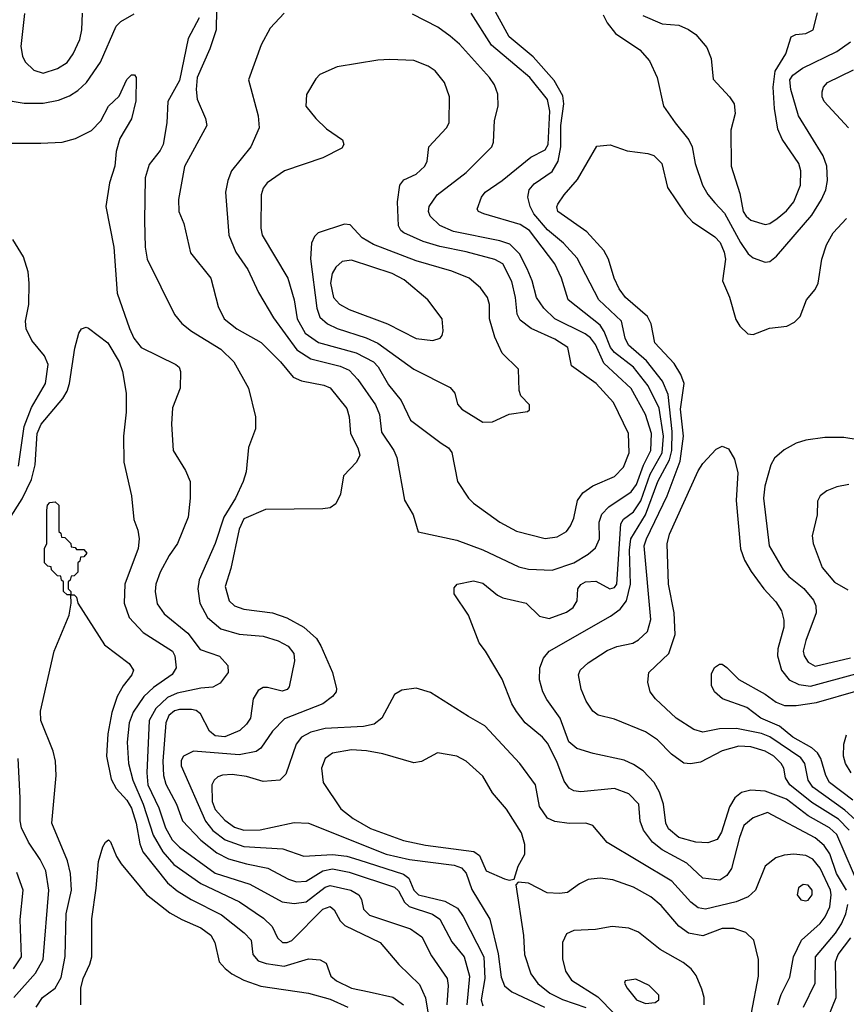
# Model space of a CAD drawing. Extents: x 997026 to 1115308, y 536381 to 619039.
# Tile 73 of 256: x 1039387 to 1042845, y 553807 to 557927. Entities that reach past the tile are written whole.
import ezdxf

# ---------------------------------------------------------------- set-up
doc = ezdxf.new("R2010")
doc.units = 0

msp = doc.modelspace()

# ---------------------------------------------------------------- linework, layer by layer
at = {"layer": '0CON20XD'}
for points in [[(1042910.6, 554275), (1042805, 554517.1), (1042775.3, 554545), (1042685.5, 554595.5), (1042595, 554665.2), (1042505, 554699.2), (1042445, 554702.4), (1042407.1, 554692.9), (1042378.7, 554671.3), (1042356.6, 554633.4), (1042323.1, 554526.9), (1042305, 554496.5), (1042265, 554482.9), (1042215, 554485.2), (1042145, 554505.6), (1042101.7, 554541.7), (1042089.5, 554565), (1042080.2, 554645), (1042063.7, 554695), (1042040.9, 554735), (1041995, 554783.3), (1041955, 554810.4), (1041915, 554828), (1041785.9, 554855.9), (1041717.3, 554877.3), (1041684.8, 554904.8), (1041647.6, 555005), (1041592, 555082), (1041575.4, 555115), (1041561.5, 555165), (1041562.3, 555215), (1041577.5, 555255), (1041601.9, 555285), (1041858.9, 555431.1), (1041899.1, 555460.9), (1041924.8, 555495.2), (1041942.2, 555565), (1041937.7, 555707.7), (1041943.7, 555755), (1042004.4, 555855.6), (1042056.7, 555995), (1042104.6, 556085.4), (1042114.9, 556125.1), (1042116.7, 556203.3), (1042099.2, 556359.2), (1042075.6, 556415), (1042009.1, 556499.1), (1041933.9, 556565), (1041919.5, 556595), (1041904.2, 556665), (1041809.2, 556755), (1041718.9, 556928.9), (1041662.2, 556992.2), (1041595, 557047.6), (1041537.5, 557115), (1041522.9, 557145), (1041513.1, 557185), (1041517.8, 557215), (1041539.6, 557240.4), (1041615, 557292.1), (1041639.8, 557335), (1041651.1, 557395), (1041650.1, 557485), (1041663, 557575), (1041658.4, 557608.4), (1041622.9, 557672.9), (1041535, 557771.2), (1041433.8, 557855), (1041360.5, 557990.5)], [(1039118, 557938), (1039175, 557926.5), (1039205, 557912.2), (1039230.4, 557880.4), (1039245.6, 557835.6), (1039255.2, 557764.8), (1039248.9, 557685), (1039258, 557658), (1039275, 557635.6), (1039315, 557603.8), (1039355, 557586.2), (1039405, 557577.6), (1039485, 557578.2), (1039549.4, 557590.6), (1039595, 557609.1), (1039629.3, 557630.7), (1039665.9, 557664.1), (1039725, 557748.9), (1039789.7, 557900.3), (1039810.3, 557919.7), (1039865, 557951.5)], [(1039407.4, 557952.6), (1039391.9, 557815), (1039398.1, 557775), (1039409.3, 557750.7), (1039446.3, 557716.3), (1039485, 557703.5), (1039545, 557722.5), (1039585, 557747.8), (1039610.5, 557785), (1039638.8, 557845), (1039647.1, 557885), (1039650, 557955)], [(1040210.2, 557969.8), (1040208.2, 557885), (1040181.8, 557805), (1040128.8, 557685), (1040125.4, 557635), (1040128.5, 557595), (1040164.4, 557514.4), (1040170, 557485), (1040076.6, 557313.4), (1040050.5, 557175), (1040052.7, 557125), (1040073.1, 557075), (1040101.3, 556951.3), (1040186.7, 556845), (1040217.6, 556727.6), (1040241.5, 556675), (1040295, 556633.2), (1040396.5, 556576.5), (1040477.9, 556495), (1040530.9, 556430.9), (1040565.3, 556415.3), (1040658.5, 556398.5), (1040685, 556386.4), (1040755, 556300), (1040765.4, 556265.4), (1040770.5, 556195), (1040801.9, 556135), (1040809.2, 556105), (1040796, 556075), (1040740.9, 556019.1), (1040728.3, 555941.7), (1040709.1, 555900.9), (1040685, 555884.2), (1040655, 555880), (1040415, 555878.1), (1040325, 555838.2), (1040304.7, 555794.7), (1040269.9, 555630.1), (1040246.4, 555555), (1040263.1, 555495), (1040285.8, 555475), (1040325, 555461.1), (1040445, 555445.3), (1040504.2, 555424.2), (1040575, 555384.5), (1040627.8, 555337.8), (1040647.2, 555307.2), (1040695.4, 555195.4), (1040712.3, 555127.7), (1040710.8, 555115), (1040695.8, 555095), (1040655, 555064), (1040495, 555000.9), (1040445, 554950.4), (1040395, 554878.1), (1040376, 554865), (1040305, 554851.1), (1040113.9, 554866.1), (1040071.5, 554845), (1040062.4, 554827.6), (1040062.7, 554805), (1040163.5, 554573.5), (1040194.3, 554534.3), (1040245.8, 554495.8), (1040325, 554467.8), (1040487.7, 554457.7), (1040575, 554427.1), (1040695, 554433.9), (1040755, 554426.8), (1040805, 554411.2), (1040991.8, 554351.8), (1041014.5, 554334.5), (1041035.2, 554285), (1041055, 554265.7), (1041165, 554238.8), (1041218.7, 554208.7), (1041242.7, 554175), (1041328.1, 554005), (1041332.5, 553915), (1041317.8, 553825), (1041325, 553801.1)], [(1040493.8, 557955), (1040435, 557891.2), (1040397.4, 557822.6), (1040344.5, 557675), (1040384.7, 557524.7), (1040388.8, 557475), (1040354.2, 557395.8), (1040272.9, 557295), (1040256.9, 557255), (1040248.2, 557205), (1040262.1, 557025), (1040291.5, 556955), (1040341.3, 556881.3), (1040386.2, 556785), (1040449.1, 556679.1), (1040546.4, 556546.4), (1040605, 556507.6), (1040726.8, 556476.8), (1040765, 556460.9), (1040801.7, 556421.7), (1040874.7, 556315), (1040892, 556275), (1040901, 556201), (1040951.3, 556125), (1040963.9, 556095), (1040996.7, 555916.7), (1041033.3, 555855), (1041054, 555784), (1041215, 555748.7), (1041325, 555708.4), (1041425, 555660.7), (1041475, 555637.8), (1041515, 555628), (1041615, 555624.2)], [(1041615, 555624.2), (1041705, 555654.2), (1041765, 555690.7), (1041795, 555717.5), (1041812.9, 555755), (1041811.3, 555825), (1041822.3, 555857.7), (1041851, 555889), (1041945, 555951.6), (1041967.3, 555982.7), (1041996.9, 556063.1), (1042027.8, 556125), (1042029.3, 556195), (1042004.8, 556275), (1041945, 556383.3), (1041830.3, 556490.3), (1041795, 556568), (1041775, 556596.1), (1041752.6, 556612.6), (1041625.4, 556675), (1041579.7, 556719.7), (1041548.8, 556765), (1041530.3, 556835), (1041509.8, 556885), (1041478.1, 556948.1), (1041437.3, 556987.3), (1041395, 557001.3), (1041201.4, 557041.4), (1041145, 557066), (1041103.3, 557105), (1041096.5, 557125), (1041100, 557145), (1041132.9, 557195), (1041255, 557288.2), (1041361.8, 557395), (1041369.5, 557415), (1041373.8, 557505), (1041388.5, 557565), (1041386.5, 557615), (1041372.5, 557655), (1041352.9, 557685), (1041226.2, 557825), (1041188.3, 557858.3), (1041135.8, 557895.8), (1041029.9, 557949.9)], [(1042845.2, 554285), (1042804.5, 554355), (1042776.4, 554436.4), (1042751.8, 554471.8), (1042715, 554503), (1042515, 554609.2), (1042455, 554587.8), (1042416.5, 554555), (1042397.6, 554505), (1042365, 554375.7), (1042345, 554345.5), (1042315.8, 554325.8), (1042245, 554334.5), (1042177.8, 554397.8), (1042075, 554452.7), (1042034.8, 554484.8), (1041996.5, 554535), (1041983.2, 554573.2), (1041977.1, 554645), (1041935, 554687.3), (1041875, 554709.6), (1041735, 554696.2), (1041705, 554700.4), (1041685, 554711.5), (1041665, 554740.6), (1041633.5, 554823.5), (1041595, 554899.5), (1041574.3, 554924.3), (1041500.9, 554985), (1041465, 555032.9), (1041446.2, 555065), (1041405, 555168), (1041336, 555285), (1041308.9, 555318.9), (1041264, 555435), (1041203.8, 555525), (1041205, 555550), (1041217.5, 555565), (1041285, 555578.5), (1041325, 555569.5), (1041385, 555519.2), (1041407.4, 555507.4), (1041505, 555485.5), (1041561.3, 555431.3), (1041601.2, 555421.2), (1041675, 555448.2), (1041702.6, 555467.4), (1041718.5, 555495), (1041721.5, 555545), (1041735, 555563.5), (1041754.4, 555575), (1041797.4, 555577.4), (1041855, 555546), (1041875, 555550.7), (1041885, 555564.5), (1041902, 555818), (1041913.3, 555836.7), (1041955, 555868), (1041985, 555914.2), (1042025.1, 556024.9), (1042075, 556114.7), (1042080.1, 556185), (1042061.6, 556301.6), (1042015.5, 556395), (1041955, 556472.5), (1041874.5, 556534.5), (1041858.9, 556555), (1041832.3, 556622.3), (1041815, 556648.6), (1041681.1, 556755), (1041653.6, 556845), (1041625.3, 556905), (1041519, 557045), (1041480.2, 557070.2), (1041328.8, 557115), (1041306.7, 557125), (1041300, 557135), (1041318.6, 557185), (1041334.2, 557205), (1041405, 557253.8), (1041525, 557351.8), (1041585, 557383.1), (1041597.3, 557405), (1041604.8, 557545), (1041595, 557593.3), (1041521.4, 557685), (1041458.6, 557738.6), (1041360.1, 557820.1), (1041275.3, 557955)], [(1041827.9, 557947.9), (1041844.8, 557914.8), (1041879.8, 557869.8), (1041981.3, 557801.3), (1042021.8, 557755), (1042053.8, 557685), (1042080.5, 557565), (1042128.5, 557495), (1042186.8, 557425), (1042200, 557395), (1042212.7, 557325), (1042242.7, 557235), (1042265, 557195.5), (1042295, 557161.5), (1042335, 557117.5), (1042402.2, 556995), (1042435, 556947.1), (1042455, 556930.8), (1042505, 556912.5), (1042525, 556915.4), (1042552.8, 556937.2), (1042700.1, 557109.9), (1042741.6, 557175), (1042758.8, 557215), (1042765.9, 557255), (1042764.1, 557315), (1042747.7, 557357.7), (1042645.3, 557525), (1042612.6, 557635), (1042608.1, 557675), (1042620.8, 557695), (1042662, 557725), (1042805, 557794.2), (1042862.3, 557835)], [(1041994.2, 557945), (1042075, 557910.6), (1042144.3, 557904.3), (1042185, 557885.8), (1042216, 557865), (1042261.3, 557811.3), (1042279.2, 557765), (1042288.3, 557678.3), (1042356.2, 557605), (1042376.2, 557575), (1042380, 557535), (1042361.4, 557465), (1042362.9, 557315), (1042399.8, 557199.8), (1042413.8, 557125), (1042425.4, 557105), (1042445, 557088), (1042505, 557070), (1042525, 557074), (1042556.2, 557095), (1042595, 557126.9), (1042625, 557164.6), (1042652.7, 557235), (1042654.7, 557294.7), (1042646.5, 557325), (1042577, 557427), (1042559, 557469), (1042544.8, 557555), (1042539.5, 557645), (1042547.8, 557712.2), (1042592.7, 557785), (1042614.4, 557855.6), (1042634.4, 557865.6), (1042675, 557869.2), (1042706, 557885), (1042723.9, 557956.1)], [(1040137.9, 557935), (1040092, 557848), (1040055, 557673.5), (1040006.7, 557585), (1040001.9, 557495), (1039986.6, 557405), (1039975, 557380), (1039929, 557321), (1039911.9, 557265), (1039909.4, 557085), (1039912.1, 556975), (1039920, 556925), (1040034, 556694), (1040065, 556655.6), (1040105, 556623.8), (1040228.5, 556548.5), (1040282.2, 556495), (1040343.5, 556385), (1040372.9, 556265), (1040372.9, 556215), (1040343.4, 556136.6), (1040333.8, 556035), (1040322.3, 555995), (1040289.8, 555925), (1040241.2, 555845), (1040205, 555735.7), (1040137, 555583), (1040131.4, 555545), (1040140.5, 555485), (1040172.1, 555425), (1040227.6, 555377.6), (1040305, 555355.7), (1040405, 555347.7), (1040468.1, 555328.1), (1040509.6, 555305), (1040534, 555275), (1040536, 555244), (1040514, 555135), (1040505, 555124.2), (1040485, 555117.1), (1040423.1, 555133.1), (1040405, 555132), (1040385, 555120.8), (1040363.4, 555085), (1040351.6, 555005), (1040335, 554978.8), (1040307.2, 554952.8), (1040245, 554925.8), (1040205, 554930), (1040180.3, 554950.3), (1040142.7, 555022.7), (1040125, 555036.5), (1040105, 555041.3), (1040055, 555041.2), (1040035, 555035.2), (1040011.2, 555015), (1039998.1, 554985), (1039985.5, 554825), (1039988, 554765), (1039997.6, 554727.6), (1040042, 554645), (1040067.2, 554575), (1040145, 554493.9), (1040210.8, 554440.8), (1040260, 554415), (1040335, 554395.2), (1040425, 554376.1), (1040510.7, 554330.7), (1040545, 554319.5), (1040585, 554322), (1040655, 554365.2), (1040695, 554373.6), (1040765, 554359.8), (1040955, 554297.6), (1040971.6, 554281.6), (1040996.5, 554235), (1041016.1, 554216.1), (1041113.9, 554183.9), (1041145, 554163.3), (1041195, 554068.5), (1041246.1, 554005), (1041269, 553925), (1041257, 553805)], [(1041585, 555756.4), (1041635, 555762.5), (1041674.6, 555785.4), (1041691.3, 555808.7), (1041705, 555841.2), (1041720.4, 555915), (1041743, 555947), (1041785, 555977.1), (1041875, 556016.2), (1041912.3, 556055), (1041936.6, 556115), (1041933.8, 556195), (1041871.1, 556325), (1041798.2, 556405), (1041695, 556479.4), (1041680, 556555), (1041625, 556590.2), (1041526.5, 556635), (1041480.4, 556670.4), (1041468.4, 556695), (1041461.6, 556765), (1041445, 556831.9), (1041407.3, 556905), (1041375, 556924.2), (1041255, 556955.6), (1041145, 556977.5), (1041075, 556998.9), (1040994.4, 557035), (1040980.6, 557045), (1040971.1, 557065), (1040967.1, 557165), (1040977.5, 557235), (1040993.2, 557256.8), (1041045, 557281.5), (1041081.9, 557315), (1041091.9, 557335), (1041098.1, 557395), (1041172.2, 557475), (1041183.7, 557496.3), (1041184.3, 557605), (1041164.3, 557665), (1041125, 557713.1), (1041095, 557733.3), (1041035, 557756.7), (1040935, 557760.6), (1040885, 557757.8), (1040715, 557730), (1040642.1, 557697.9), (1040625, 557680), (1040586.1, 557613.9), (1040584, 557565), (1040625, 557513.8), (1040670.3, 557470.3), (1040736.7, 557425), (1040743.3, 557405), (1040735, 557390), (1040655, 557349.2), (1040495, 557294.4), (1040421.9, 557245), (1040405, 557222), (1040396.4, 557195), (1040395.4, 557055), (1040401.2, 557025), (1040508.2, 556845), (1040534.7, 556754.7), (1040547.7, 556675), (1040581.4, 556615), (1040636.1, 556576.1), (1040795, 556532.6), (1040866.6, 556495), (1040885.8, 556475), (1040929, 556399), (1040983.3, 556333.3), (1041021.7, 556251.7), (1041150, 556155), (1041181.2, 556135), (1041195, 556116.7), (1041218.6, 555995), (1041264.3, 555925), (1041285, 555904.3), (1041395, 555824.5), (1041465, 555787.5), (1041585, 555756.4)], [(1039325, 557410), (1039475, 557410), (1039565, 557414.3), (1039620.3, 557429.7), (1039686.9, 557463.1), (1039726.6, 557503.4), (1039758, 557565), (1039802.5, 557607.5), (1039835, 557676.7), (1039855, 557696.7), (1039866.4, 557696.4), (1039873.3, 557685), (1039872.7, 557587.3), (1039855, 557512.5), (1039805, 557430), (1039790.8, 557375), (1039784.3, 557315), (1039762.9, 557245), (1039746.9, 557145), (1039780.6, 556975), (1039795, 556782.5), (1039845.4, 556635), (1039864.7, 556594.7), (1039894.4, 556555), (1040040, 556485), (1040053.2, 556473.2), (1040060, 556455), (1040057.5, 556385), (1040026.3, 556303.7), (1040021.5, 556235), (1040028.6, 556125), (1040080.3, 556040.3), (1040099.2, 555995), (1040100, 555925), (1040091.9, 555845), (1040047.5, 555735), (1040012.1, 555685), (1039973.8, 555615), (1039956.2, 555565), (1039953.8, 555535), (1039962.4, 555482.4), (1039991, 555441), (1040090, 555360), (1040141.5, 555291.5), (1040223.2, 555263.2), (1040258, 555225), (1040259.4, 555195), (1040225, 555151.4), (1040195, 555134.4), (1040145, 555129.6), (1040045, 555108.9), (1040005, 555090.2), (1039956.4, 555045), (1039928.9, 554995), (1039918.4, 554775), (1039922.3, 554725), (1039968.7, 554628.7), (1039996.6, 554545), (1040025, 554495.3), (1040055, 554464.2), (1040205, 554356), (1040349.5, 554309.5), (1040485, 554235.7), (1040535, 554228.4), (1040585, 554236.3), (1040665, 554296.7), (1040685, 554304.4), (1040771.4, 554285), (1040805.5, 554265), (1040816.5, 554245), (1040824.5, 554205), (1040849.6, 554179.6), (1041022.1, 554122.1), (1041069.7, 554089.7), (1041109.2, 554009.2), (1041174.6, 553915), (1041178.7, 553885), (1041173.2, 553805)], [(1042854.4, 557475), (1042752.2, 557585), (1042743.5, 557605), (1042744.4, 557625), (1042750, 557645), (1042765.7, 557665), (1042875, 557717.7)], [(1042856.7, 554535), (1042812.2, 554582.2), (1042701, 554651), (1042609.2, 554725), (1042591.2, 554755), (1042583.3, 554795), (1042572.7, 554815), (1042541.8, 554845), (1042505, 554866.3), (1042445, 554884.8), (1042395, 554886.6), (1042325, 554867.6), (1042235, 554820.5), (1042192.7, 554812.7), (1042165, 554815.7), (1042114.2, 554854.2), (1042055, 554913.6), (1042005, 554946.9), (1041875, 555000.5), (1041806.3, 555016.3), (1041785, 555034.3), (1041756, 555076), (1041735.4, 555125), (1041724.5, 555185), (1041730.9, 555205), (1041764.8, 555235.2), (1041845, 555287.7), (1041885, 555304.6), (1041951.3, 555318.7), (1041975, 555331.5), (1042012.6, 555367.4), (1042027.1, 555417.1), (1041999.8, 555725), (1042008.4, 555755), (1042095.1, 555934.9), (1042150.5, 556079.5), (1042164.5, 556185), (1042151.9, 556298.1), (1042167.1, 556405), (1042152.9, 556442.9), (1042125, 556489.1), (1042043.8, 556575), (1042028.2, 556655), (1042013.2, 556685), (1041920.9, 556765), (1041895, 556800.6), (1041874.1, 556845), (1041850, 556925), (1041830.9, 556960.9), (1041760, 557040), (1041638.1, 557125), (1041634.3, 557144.3), (1041638.6, 557155), (1041664.4, 557195), (1041720.9, 557259.1), (1041801.7, 557398.3), (1041856.4, 557403.6), (1041928, 557378), (1042015, 557367.5), (1042039.1, 557359.1), (1042072.7, 557325), (1042097.5, 557225), (1042172.8, 557112.8), (1042201.7, 557081.7), (1042295, 557018.5), (1042316.7, 556995), (1042334.7, 556955), (1042340, 556925), (1042326.4, 556835), (1042356.4, 556766.4), (1042383.1, 556673.1), (1042399.2, 556645), (1042432.4, 556612.4), (1042455, 556610), (1042473.1, 556616.9), (1042523.4, 556636.6), (1042595.5, 556644.5), (1042628, 556662), (1042652.5, 556685), (1042678, 556755), (1042715, 556798.8), (1042727.1, 556825), (1042742.2, 556925), (1042762.5, 556985), (1042789.5, 557035), (1042845.5, 557095)], [(1041325, 556242.9), (1041365, 556244), (1041435, 556276.7), (1041511.7, 556288.3), (1041520, 556295), (1041520, 556315), (1041483.9, 556353.9), (1041476.7, 556375), (1041473.3, 556465), (1041405, 556531.4), (1041375, 556599.4), (1041352.3, 556675), (1041352.3, 556735), (1041344.5, 556765), (1041314.4, 556805), (1041266.9, 556845), (1041194.8, 556874.8), (1041045, 556918.8), (1040867.2, 556987.2), (1040818.9, 557015), (1040768.8, 557068.8), (1040745, 557071.8), (1040636, 557035), (1040620.4, 557019.6), (1040607.5, 556992.5), (1040603.6, 556926.4), (1040629.4, 556719.4), (1040642.5, 556682.5), (1040673.8, 556655), (1040714.8, 556634.8), (1040836.6, 556596.6), (1040885, 556574.3), (1041035, 556464.7), (1041188.3, 556388.3), (1041207.1, 556365), (1041218.7, 556318.7), (1041237, 556297), (1041325, 556242.9)], [(1039381.3, 556058.7), (1039405.2, 556225), (1039436.2, 556303.8), (1039494.2, 556405), (1039505.3, 556485), (1039491, 556521), (1039436.9, 556585), (1039413.1, 556633.1), (1039410.9, 556665), (1039424.7, 556735.3), (1039426.8, 556825), (1039421.7, 556871.7), (1039402.7, 556935), (1039357.3, 557007.3)], [(1041115, 556584.2), (1041146.1, 556593.9), (1041153.9, 556606.1), (1041158.8, 556625), (1041154, 556675), (1041094.3, 556755), (1040995, 556838.2), (1040945, 556864.7), (1040775, 556921.5), (1040736, 556915), (1040708.8, 556891.2), (1040693.3, 556865), (1040687.6, 556825), (1040699.2, 556765), (1040725, 556737.5), (1040765, 556714.1), (1040925.2, 556655.2), (1041045, 556592.5), (1041115, 556584.2)], [(1039341.5, 555835), (1039397.3, 555922.7), (1039436.5, 556003.5), (1039451, 556065), (1039460.2, 556195), (1039475.9, 556234.1), (1039567.4, 556342.6), (1039585, 556373.3), (1039594.8, 556405.2), (1039616.9, 556553.1), (1039634.5, 556615.5), (1039645.8, 556634.2), (1039665, 556640), (1039675, 556635.8), (1039755, 556574.5), (1039802.4, 556495), (1039816.7, 556455), (1039831.5, 556365), (1039831.5, 556285), (1039820.5, 556185), (1039821.8, 556075), (1039854.5, 555935), (1039864.4, 555835.6), (1039880.8, 555790.8), (1039886, 555755), (1039881.8, 555715), (1039825.9, 555565), (1039823.5, 555485), (1039844.6, 555425), (1039902.9, 555362.9), (1040025.4, 555285), (1040035.9, 555265), (1040041.3, 555215), (1040025, 555187.3), (1039947, 555133), (1039905.4, 555094.6), (1039860.9, 555029.1), (1039844, 554985), (1039836.5, 554903.5), (1039841.6, 554815), (1039860.5, 554745), (1039903.4, 554645), (1039944.7, 554514.7), (1039984.9, 554444.9), (1040032.1, 554392.1), (1040145, 554312.7), (1040306.1, 554236.1), (1040407.2, 554167.2), (1040442.8, 554132.8), (1040464.6, 554085.4), (1040485.8, 554065.8), (1040505, 554065.3), (1040525, 554073.6), (1040654.7, 554205), (1040685, 554216.7), (1040701.9, 554201.9), (1040726.9, 554156.9), (1040746.3, 554136.3), (1040894.4, 554065), (1040973, 553973), (1041059.7, 553889.7), (1041084.2, 553834.2), (1041103.8, 553715)], [(1042895, 556169.2), (1042835, 556178.9), (1042755, 556178.5), (1042675, 556167.8), (1042634.6, 556155.4), (1042585, 556127.8), (1042545, 556092.5), (1042529.5, 556065), (1042504, 555975), (1042497.9, 555925), (1042522.3, 555725), (1042580.4, 555625), (1042605, 555597.5), (1042667.3, 555547.3), (1042707.7, 555497.7), (1042717.9, 555475), (1042719.1, 555445), (1042675, 555329.2), (1042664.2, 555285), (1042668.4, 555265), (1042685, 555238.9), (1042715, 555222.3), (1042862.9, 555257.1)], [(1042898.7, 554565), (1042839, 554619), (1042705.2, 554715), (1042686, 554745), (1042671.5, 554815), (1042655, 554837.7), (1042525, 554925.8), (1042489.9, 554939.9), (1042385, 554961), (1042315, 554959.6), (1042245, 554946.4), (1042206.9, 554956.9), (1042133.5, 555005), (1042046.7, 555085), (1042024.4, 555115), (1042014.4, 555155), (1042018.6, 555195), (1042102.5, 555275), (1042129.2, 555355), (1042124.8, 555445), (1042100.8, 555565), (1042095.8, 555734.2), (1042105.6, 555774.4), (1042225, 556038.9), (1042245, 556070.6), (1042300.6, 556129.4), (1042325, 556142.5), (1042352.1, 556132.1), (1042377.6, 556087.6), (1042390.7, 556030.7), (1042384.8, 555915), (1042402.3, 555712.3), (1042419.4, 555665), (1042447.5, 555617.5), (1042499.3, 555545), (1042550.5, 555490.5), (1042573.7, 555453.7), (1042584, 555415), (1042583.4, 555385), (1042558.8, 555295), (1042557.2, 555265), (1042573.3, 555205), (1042606.2, 555165), (1042645.7, 555145), (1042695, 555138.8), (1042885, 555190.3)], [(1042855, 555981.8), (1042805, 555973.1), (1042763.7, 555956.3), (1042736, 555935), (1042725, 555912.5), (1042722.5, 555855), (1042702.6, 555767.4), (1042706.5, 555735), (1042744.2, 555635), (1042795, 555573.9), (1042851.3, 555541.3)], [(1039455.4, 553795), (1039482.7, 553835), (1039535.3, 553874.7), (1039560.8, 553919.2), (1039577, 554007), (1039580.8, 554185), (1039603.5, 554285), (1039599.4, 554355), (1039587.2, 554407.2), (1039521.5, 554565), (1039539.5, 554765), (1039536.4, 554825), (1039526, 554866), (1039475.6, 554995), (1039473.4, 555033.4), (1039531.1, 555285), (1039593.3, 555435), (1039602.5, 555485), (1039600, 555520), (1039585, 555520), (1039570, 555535), (1039570, 555575), (1039561.7, 555581.7), (1039558.3, 555598.3), (1039545, 555600), (1039520, 555625), (1039518.3, 555638.3), (1039505, 555640), (1039490, 555655), (1039490, 555715), (1039500, 555735), (1039500, 555875), (1039502.5, 555895), (1039513, 555907), (1039535, 555910), (1039550, 555895), (1039550, 555785), (1039558.3, 555778.3), (1039561.7, 555761.7), (1039575, 555760), (1039588.3, 555748.3), (1039600, 555735), (1039601.7, 555721.7), (1039618.3, 555718.3), (1039625, 555710), (1039655, 555710), (1039667.5, 555695), (1039655, 555680), (1039641.7, 555678.3), (1039638.3, 555661.7), (1039630, 555655), (1039630, 555615), (1039615, 555600), (1039601.7, 555598.3), (1039598.3, 555581.7), (1039590, 555575), (1039590, 555545), (1039600, 555535), (1039600, 555520), (1039615, 555520), (1039625, 555510), (1039630, 555485), (1039741.1, 555311.1), (1039845, 555232.9), (1039862.2, 555205), (1039856.4, 555185), (1039819.9, 555140.1), (1039794.8, 555095.2), (1039771.7, 555028.3), (1039755, 554938.8), (1039750.3, 554845), (1039768.8, 554748.8), (1039789.8, 554709.8), (1039835, 554661.6), (1039855, 554627.9), (1039874.3, 554565), (1039888.6, 554478.6), (1039901.6, 554445), (1040005.3, 554315), (1040045, 554282.1), (1040104.6, 554245), (1040230.7, 554180.7), (1040326.3, 554106.3), (1040355.5, 554075), (1040361.5, 554015), (1040385, 553988.9), (1040417.4, 553977.4), (1040492.8, 553967.2), (1040595, 553996.7), (1040643.4, 553993.4), (1040669.1, 553979.1), (1040688.9, 553925), (1040711.9, 553905), (1040775, 553873.8), (1040848.8, 553858.8), (1040947.2, 553837.2), (1040992.7, 553805)], [(1042871.8, 554661.8), (1042774.9, 554734.9), (1042759.2, 554765), (1042738.9, 554835), (1042725, 554858.6), (1042700.1, 554880.1), (1042620.7, 554925), (1042565, 554970.7), (1042487.8, 555005), (1042428.9, 555048.9), (1042326.7, 555085), (1042293.3, 555115), (1042280.7, 555140.7), (1042280.7, 555189.3), (1042294.1, 555215.9), (1042315, 555230), (1042325, 555230), (1042345, 555216.7), (1042395.9, 555165.9), (1042505, 555104.4), (1042551, 555071), (1042587, 555057), (1042635, 555057), (1042720.5, 555069.5), (1042895, 555119.6)], [(1042558.5, 553805), (1042571.8, 553848.2), (1042609, 553921), (1042624.1, 554005.9), (1042657.3, 554075), (1042735, 554144.7), (1042757.1, 554172.9), (1042775.6, 554215), (1042782.1, 554265), (1042778.4, 554285), (1042736.1, 554376.1), (1042704.9, 554414.9), (1042675, 554429.5), (1042625, 554434.7), (1042585, 554430.9), (1042550.3, 554419.7), (1042505.5, 554385), (1042464.6, 554285), (1042435, 554256.7), (1042384.5, 554235.5), (1042255.3, 554205.3), (1042225, 554210.2), (1042194.1, 554235), (1042115, 554321.6), (1041844.7, 554484.7), (1041785, 554555.4), (1041755.3, 554565.3), (1041685, 554562.9), (1041625, 554571.5), (1041595, 554585.4), (1041561, 554635), (1041544.5, 554725), (1041479.5, 554815), (1041332, 554972), (1041265, 555011.1), (1041105, 555111.4), (1041045, 555129.4), (1040985, 555121.4), (1040955, 555103.1), (1040901.4, 555005), (1040870.3, 554979.7), (1040825, 554969.3), (1040665, 554960.6), (1040605, 554946.2), (1040565, 554925.3), (1040542.8, 554895), (1040500.4, 554769.6), (1040475, 554745.5), (1040405, 554739.2), (1040335, 554760.7), (1040275, 554768.1), (1040235, 554766.4), (1040215, 554758.5), (1040200.4, 554745), (1040191.1, 554725), (1040192.5, 554655), (1040205, 554621.9), (1040245, 554577.3), (1040285, 554548.8), (1040325, 554535.9), (1040393.4, 554536.6), (1040445, 554548.1), (1040535, 554567.5), (1040595, 554565.4), (1040920, 554435), (1041017.4, 554412.6), (1041205, 554388.6), (1041235, 554378), (1041255, 554355.4), (1041277.9, 554287.9), (1041353.5, 554163.5), (1041388.3, 554018.3), (1041400.5, 553920.5), (1041415, 553884.5), (1041445, 553859.1), (1041582.2, 553795)], [(1042865, 554775.6), (1042842.3, 554815), (1042833.8, 554845), (1042834.5, 554895), (1042845.5, 554935)], [(1041435, 554326.7), (1041455, 554330), (1041472, 554385), (1041500.6, 554435), (1041499.5, 554475), (1041485.6, 554525), (1041423.8, 554623.8), (1041365, 554692.5), (1041325, 554761.4), (1041254.5, 554824.5), (1041215, 554845.6), (1041135, 554858.8), (1041067.6, 554822.4), (1041035, 554816.9), (1040905.5, 554855.5), (1040838.3, 554868.3), (1040775, 554871.8), (1040695, 554857.9), (1040664.5, 554835), (1040649.6, 554795), (1040656.5, 554735), (1040730.4, 554625), (1040782.5, 554585), (1040855, 554543.2), (1040992.5, 554492.5), (1041085, 554472.6), (1041286, 554446), (1041310, 554430), (1041338, 554365), (1041415, 554332.5), (1041435, 554326.7)], [(1039361.7, 553835), (1039452.2, 553937.8), (1039484.3, 553995), (1039509.1, 554285), (1039496.2, 554365), (1039472.3, 554412.3), (1039423.4, 554485), (1039394.7, 554545), (1039388.8, 554575), (1039388.9, 554671.1), (1039380, 554835)], [(1039642.8, 553805), (1039642.4, 553875), (1039651.6, 553915), (1039680.3, 553975), (1039688, 554005), (1039688.5, 554165), (1039706.5, 554293.5), (1039716.6, 554405), (1039735, 554466.2), (1039745, 554486), (1039757.5, 554495), (1039767.2, 554487.2), (1039791.8, 554425), (1039810.7, 554395), (1039916.9, 554266.9), (1040015, 554189.7), (1040065, 554161.2), (1040145, 554127.4), (1040185.9, 554095.9), (1040203.3, 554065), (1040221.8, 553985), (1040246.3, 553956.3), (1040274.8, 553934.8), (1040325, 553907.5), (1040395, 553883.2), (1040595, 553853.4), (1040685, 553828.3), (1040759.5, 553795)], [(1039360.3, 553955), (1039394.1, 554005), (1039388.7, 554161.3), (1039401.3, 554285), (1039375, 554358.1)], [(1042448.5, 553771.5), (1042477.8, 553925), (1042477.8, 553995), (1042458, 554075), (1042425, 554107.5), (1042374.6, 554124.6), (1042325, 554123.9), (1042245, 554094.1), (1042185.3, 554105.3), (1042145, 554134.5), (1042070.3, 554220.3), (1042026.9, 554256.9), (1041955, 554297.6), (1041868, 554328), (1041815, 554334.6), (1041765, 554329.5), (1041728.3, 554311.7), (1041678.8, 554275), (1041645, 554270.6), (1041593.7, 554273.7), (1041515, 554314), (1041472.5, 554317.5), (1041462.5, 554307.5), (1041494.5, 554095), (1041498.9, 554015), (1041525.3, 553935), (1041555, 553893.4), (1041605, 553853), (1041657.2, 553827.2), (1041755, 553793.4)], [(1042675, 554239.4), (1042685, 554243.1), (1042702.1, 554265), (1042701.5, 554285), (1042685, 554305.5), (1042665, 554308.9), (1042645.4, 554294.6), (1042640, 554265), (1042655, 554244.3), (1042675, 554239.4)], [(1042666.2, 553795), (1042715.2, 553894.8), (1042716.7, 554005), (1042800, 554105), (1042825, 554144.1), (1042842.9, 554185), (1042850.9, 554225)], [(1042250, 553805), (1042250, 553835), (1042239.9, 553869.9), (1042216.8, 553926.8), (1042195.8, 553955.8), (1042162.2, 553982.2), (1042065.7, 554035.7), (1041975, 554108.5), (1041935.4, 554125.4), (1041865, 554131.9), (1041795, 554119.5), (1041705, 554116.1), (1041675, 554101.8), (1041657.5, 554065), (1041657.6, 553997.6), (1041669.6, 553945), (1041695, 553907.3), (1041805, 553838), (1041875, 553767.4)], [(1042754.1, 553715), (1042801.9, 553835), (1042799.6, 553985), (1042811.3, 554015), (1042863.4, 554085)], [(1042005, 553810.8), (1042045, 553813.8), (1042060, 553825), (1042060, 553845), (1042020, 553885), (1041965, 553912.5), (1041920, 553905), (1041917.5, 553895), (1041928, 553875), (1041966.7, 553825), (1042005, 553810.8)]]:
    msp.add_lwpolyline(points, dxfattribs=at)

doc.saveas('drawing.dxf')
